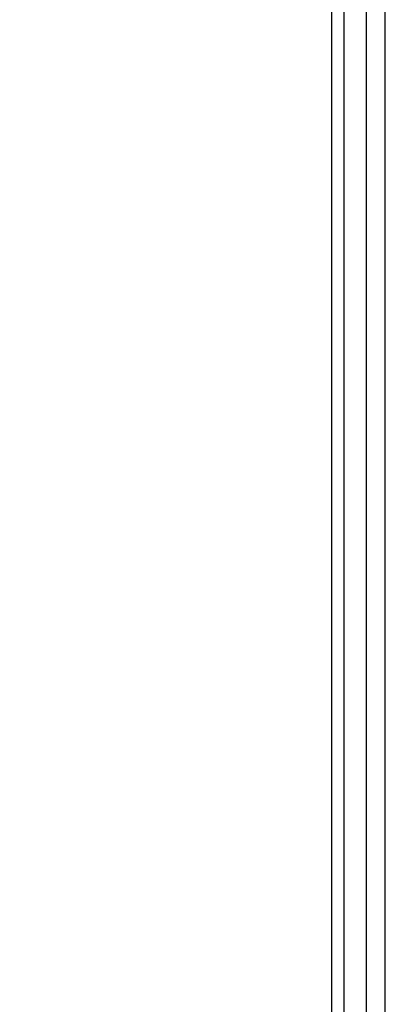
# Model space of a CAD drawing. Header units: millimetres. Extents: x -163 to 160, y -206 to 203.
# Tile 10 of 97: x 134 to 160, y -140 to -69. Entities that reach past the tile are written whole.
import ezdxf

# ---------------------------------------------------------------- set-up
doc = ezdxf.new("R2010")
doc.units = ezdxf.units.MM
doc.layers.add('MAIN-1', color=7, linetype='Continuous')
doc.layers.add('MAIN-2', color=7, linetype='Continuous')

msp = doc.modelspace()

# ---------------------------------------------------------------- linework, layer by layer
at = {"layer": 'MAIN-1'}
for p, q in [((160.215, -189.144), (160.215, 96.644)), ((157.215, 94.046), (157.215, -191.742)), ((156.349, 93.43), (156.349, -190.626))]:
    msp.add_line(p, q, dxfattribs=at)
at = {"layer": 'MAIN-2'}
msp.add_line((158.849, -188.461), (158.849, 95.595), dxfattribs=at)
for centre, major_axis, start_param, end_param in [((31.524, 27.3), (82.725, -95.523), -0.041518, 0.713724), ((31.524, 27.3), (-83.557, 96.483), 3.098553, 3.855317), ((25.124, 21.758), (86.882, -100.323), -0.044642, 0.713724), ((25.124, 21.758), (-87.714, 101.283), 3.097185, 3.855317), ((18.724, 16.215), (91.039, -105.123), -0.045865, 0.713724), ((18.724, 16.215), (-91.871, 106.083), 3.09562, 3.855317)]:
    msp.add_ellipse(centre, major_axis=major_axis, ratio=0.75, start_param=start_param, end_param=end_param, dxfattribs=at)

doc.saveas('drawing.dxf')
